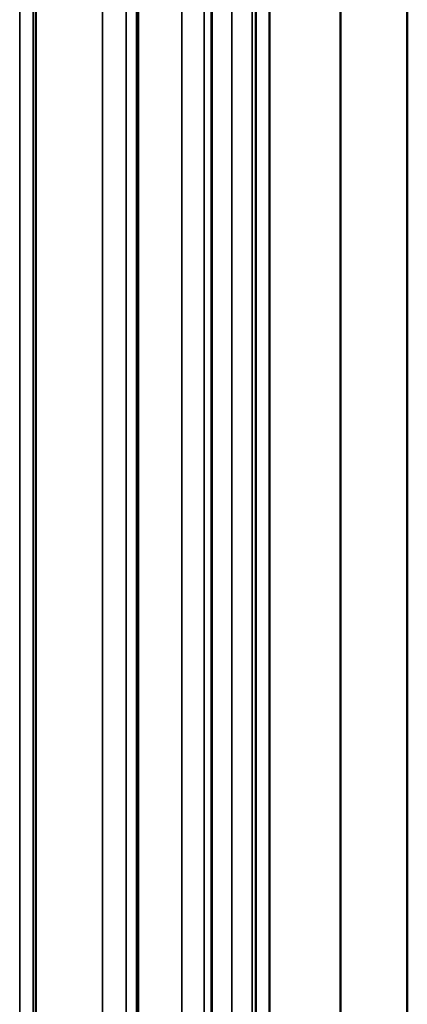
# Model space of a CAD drawing. Header units: millimetres. Extents: x 38 to 2514, y 38 to 1622.
# Tile 104 of 256: x 510 to 522, y 1344 to 1375. Entities that reach past the tile are written whole.
import ezdxf

# ---------------------------------------------------------------- set-up
doc = ezdxf.new("R2010")
doc.units = ezdxf.units.MM
doc.header["$LTSCALE"] = 7.692308
doc.layers.add('Visible (ISO)', color=7, linetype='Continuous', lineweight=50)
doc.layers.add('Visible Narrow (ISO)', color=7, linetype='Continuous', lineweight=35)

msp = doc.modelspace()

# ---------------------------------------------------------------- linework, layer by layer
at = {"layer": 'Visible (ISO)'}
for p, q in [((521.7948, 1464.434), (521.7948, 1321.5471)), ((519.6734, 1463.2093), (519.6734, 1320.3223)), ((517.4229, 1272.0674), (517.4229, 1396.1341)), ((516.9903, 1392.2547), (516.9903, 1269.9429)), ((515.5931, 1388.1643), (515.5931, 1265.7221)), ((513.2537, 1384.2462), (513.2537, 1261.6428)), ((510.012, 1380.6311), (510.012, 1257.7746))]:
    msp.add_line(p, q, dxfattribs=at)
at = {"layer": 'Visible Narrow (ISO)'}
for p, q in [((517.4208, 1395.8848), (517.4213, 1273.7369)), ((516.2285, 1393.1378), (516.2285, 1269.1086)), ((516.9852, 1392.0482), (516.9857, 1269.9002)), ((516.8725, 1391.5539), (516.873, 1269.406)), ((514.6441, 1388.9364), (514.6441, 1264.9072)), ((515.5733, 1387.7829), (515.5738, 1265.635)), ((515.3498, 1387.3014), (515.3504, 1265.1535)), ((512.1234, 1384.8903), (512.1234, 1260.8611)), ((513.2092, 1383.6606), (513.2097, 1261.5126)), ((512.8788, 1383.2001), (512.8793, 1261.0521)), ((509.9334, 1379.7517), (509.9338, 1257.6037)), ((509.5017, 1379.32), (509.5021, 1257.172))]:
    msp.add_line(p, q, dxfattribs=at)

doc.saveas('drawing.dxf')
